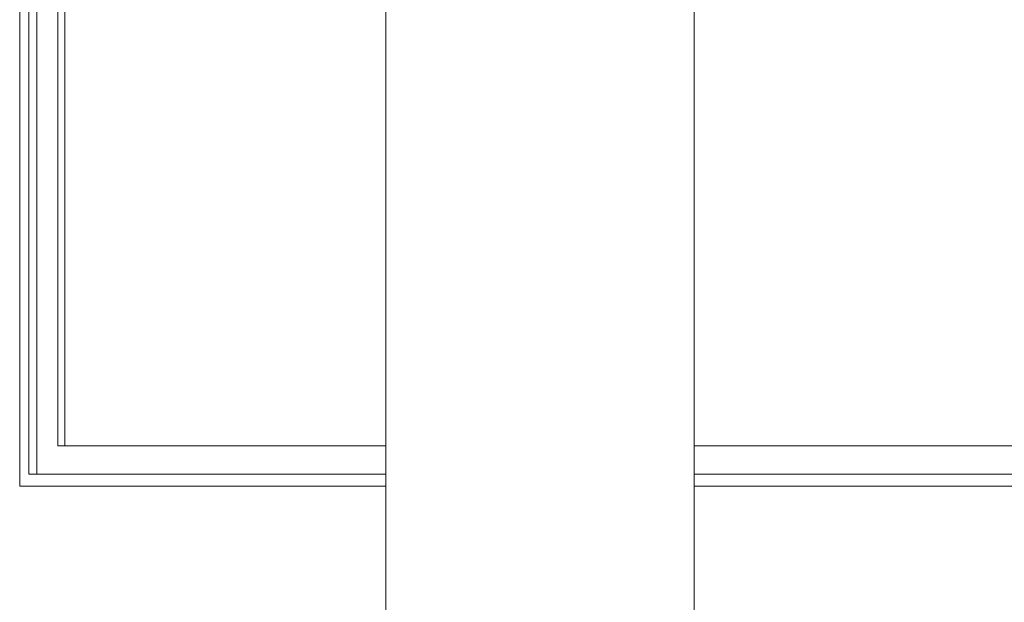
# Model space of a CAD drawing. Header units: metres. Extents: x -29 to 486, y -1 to 6.
# Tile 161 of 165: x 240.839 to 242.373, y 0.919 to 1.827. Entities that reach past the tile are written whole.
import ezdxf

# ---------------------------------------------------------------- set-up
doc = ezdxf.new("R2010")
doc.units = ezdxf.units.M
doc.layers.add('A-GLAZ', color=151, linetype='Continuous', lineweight=18)
doc.layers.add('A-WALL', color=113, linetype='Continuous', lineweight=18)

# ---------------------------------------------------------------- blocks, each defined once
blk = doc.blocks.new('M_Fixado - 3_10x2_70 _1_10-2053070-CORTE1-FORRO')
at = {"layer": 'A-GLAZ'}
for p, q in [((-5.4351, 3.6), (-5.4351, 1.1)), ((-5.421, 1.119), (-5.421, 3.581)), ((-5.4083, 3.581), (-5.4083, 1.119)), ((-5.3757, 1.163), (-5.3757, 3.537)), ((-5.3649, 3.537), (-5.3649, 1.163)), ((-4.8648, 1.163), (-5.3757, 1.163)), ((-3.3233, 1.163), (-4.3848, 1.163)), ((-4.8648, 1.119), (-5.421, 1.119)), ((-3.3233, 1.119), (-4.3848, 1.119)), ((-5.4351, 1.1), (-4.8648, 1.1)), ((-4.3848, 1.1), (-3.3233, 1.1))]:
    blk.add_line(p, q, dxfattribs=at)

msp = doc.modelspace()

# ---------------------------------------------------------------- linework, layer by layer
at = {"layer": 'A-WALL'}
for p, q in [((241.4096, 0.8175), (241.4096, 3.65)), ((241.8896, 3.65), (241.8896, 0.8175)), ((240.8393, 1.1), (240.8393, 3.6)), ((241.4096, 1.1), (240.8393, 1.1)), ((242.9511, 1.1), (241.8896, 1.1))]:
    msp.add_line(p, q, dxfattribs=at)

# ---------------------------------------------------------------- block references
at = {"layer": 'A-GLAZ'}
msp.add_blockref('M_Fixado - 3_10x2_70 _1_10-2053070-CORTE1-FORRO', (246.2744, 0), dxfattribs=at)

doc.saveas('drawing.dxf')
